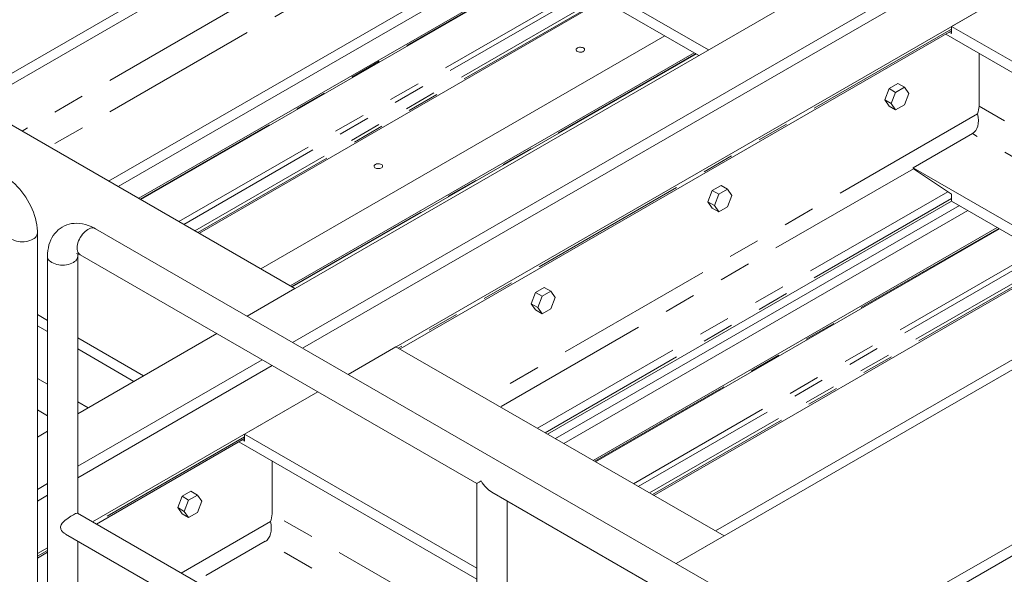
# Model space of a CAD drawing. Header units: millimetres. Extents: x 525 to 29324, y 175 to 20618.
# Tile 222 of 256: x 10134 to 11512, y 13938 to 14715. Entities that reach past the tile are written whole.
import ezdxf

# ---------------------------------------------------------------- set-up
doc = ezdxf.new("R2010")
doc.units = ezdxf.units.MM
doc.linetypes.add('SLD-Centrada-doble', pattern=[12.7, 6.35, -1.27, 1.27, -1.27, 1.27, -1.27])
doc.linetypes.add('SLD-Continua', pattern=[0])

msp = doc.modelspace()

# ---------------------------------------------------------------- linework, layer by layer
at = {"color": 7, "linetype": 'SLD-Continua', "lineweight": 18, "ltscale": 35}
for p, q in [((13682.9, 16695.5), (9992.6, 14565.1)), ((13682.9, 16695.5), (9992.6, 14565.1)), ((13682.9, 16695.5), (9992.6, 14565.1)), ((13682.9, 16695.5), (9992.6, 14565.1)), ((13682.9, 16695.5), (9992.6, 14565.1)), ((13682.9, 16695.5), (9992.6, 14565.1)), ((13682.9, 16695.5), (9992.6, 14565.1)), ((13682.9, 16695.5), (9992.6, 14565.1)), ((14142.5, 16430.1), (10452.2, 14299.8)), ((14142.5, 16430.1), (10452.2, 14299.8)), ((14142.5, 16430.1), (10452.2, 14299.8)), ((14142.5, 16430.1), (10452.2, 14299.8)), ((14142.5, 16430.1), (10452.2, 14299.8)), ((14142.5, 16430.1), (10452.2, 14299.8)), ((14142.5, 16430.1), (10452.2, 14299.8)), ((14142.5, 16430.1), (10452.2, 14299.8)), ((10515.8, 14263), (14206.1, 16393.4)), ((10515.8, 14263), (14206.1, 16393.4)), ((10515.8, 14263), (14206.1, 16393.4)), ((10515.8, 14263), (14206.1, 16393.4)), ((10515.8, 14263), (14206.1, 16393.4)), ((10515.8, 14263), (14206.1, 16393.4)), ((10515.8, 14263), (14206.1, 16393.4)), ((10515.8, 14263), (14206.1, 16393.4)), ((14220.3, 16385.2), (10530, 14254.9)), ((14220.3, 16385.2), (10530, 14254.9)), ((14220.3, 16385.2), (10530, 14254.9)), ((14220.3, 16385.2), (10530, 14254.9)), ((14220.3, 16385.2), (10530, 14254.9)), ((14283.9, 16348.5), (10593.6, 14218.1)), ((14283.9, 16348.5), (10593.6, 14218.1)), ((14283.9, 16348.5), (10593.6, 14218.1)), ((14283.9, 16348.5), (10593.6, 14218.1)), ((14283.9, 16348.5), (10593.6, 14218.1)), ((14743.5, 16083.2), (11053.2, 13952.8)), ((14743.5, 16083.2), (11053.2, 13952.8)), ((14743.5, 16083.2), (11053.2, 13952.8)), ((14743.5, 16083.2), (11053.2, 13952.8)), ((14743.5, 16083.2), (11053.2, 13952.8)), ((14955.7, 15960.7), (11265.4, 13830.3)), ((14955.7, 15960.7), (11265.4, 13830.3)), ((14955.7, 15960.7), (11265.4, 13830.3)), ((14955.7, 15960.7), (11265.4, 13830.3)), ((14955.7, 15960.7), (11265.4, 13830.3)), ((10837.5, 15037.4), (10073.1, 14596.1)), ((10837.5, 15037.4), (10073.1, 14596.1)), ((10837.5, 15037.4), (10073.1, 14596.1)), ((10837.5, 15037.4), (10073.1, 14596.1)), ((10837.5, 15037.4), (10073.1, 14596.1)), ((10837.5, 15037.4), (10073.1, 14596.1)), ((10837.5, 15037.4), (10073.1, 14596.1)), ((10837.5, 15037.4), (10073.1, 14596.1)), ((10920.6, 14871.4), (10258.4, 14489.1)), ((10920.6, 14871.4), (10258.4, 14489.1)), ((10920.6, 14871.4), (10258.4, 14489.1)), ((10920.6, 14871.4), (10258.4, 14489.1)), ((10920.6, 14871.4), (10258.4, 14489.1)), ((10920.6, 14871.4), (10258.4, 14489.1)), ((10920.6, 14871.4), (10258.4, 14489.1)), ((10920.6, 14871.4), (10258.4, 14489.1)), ((11098.4, 14672.8), (10837.5, 14823.4)), ((11098.4, 14672.8), (10837.5, 14823.4)), ((11098.4, 14672.8), (10837.5, 14823.4)), ((11098.4, 14672.8), (10837.5, 14823.4)), ((11098.4, 14672.8), (10837.5, 14823.4)), ((11098.4, 14672.8), (10837.5, 14823.4)), ((11098.4, 14672.8), (10837.5, 14823.4)), ((11098.4, 14672.8), (10837.5, 14823.4)), ((11650.7, 14828.4), (11438.6, 14705.9)), ((11650.7, 14828.4), (11438.6, 14705.9)), ((11650.7, 14828.4), (11438.6, 14705.9)), ((11650.7, 14828.4), (11438.6, 14705.9)), ((11650.7, 14828.4), (11438.6, 14705.9)), ((10837.5, 14807.9), (10271.9, 14481.4)), ((10837.5, 14807.9), (10271.9, 14481.4)), ((10837.5, 14807.9), (10271.9, 14481.4)), ((10837.5, 14807.9), (10271.9, 14481.4)), ((10837.5, 14807.9), (10271.9, 14481.4)), ((10837.5, 14807.9), (10271.9, 14481.4)), ((10837.5, 14807.9), (10271.9, 14481.4)), ((10837.5, 14807.9), (10271.9, 14481.4)), ((11085, 14665.1), (10837.5, 14807.9)), ((11085, 14665.1), (10837.5, 14807.9)), ((11085, 14665.1), (10837.5, 14807.9)), ((11085, 14665.1), (10837.5, 14807.9)), ((11085, 14665.1), (10837.5, 14807.9)), ((11085, 14665.1), (10837.5, 14807.9)), ((11085, 14665.1), (10837.5, 14807.9)), ((11085, 14665.1), (10837.5, 14807.9)), ((10866.2, 14791.4), (10300.5, 14464.9)), ((10866.2, 14791.4), (10300.5, 14464.9)), ((10866.2, 14791.4), (10300.5, 14464.9)), ((10866.2, 14791.4), (10300.5, 14464.9)), ((10866.2, 14791.4), (10300.5, 14464.9)), ((10866.2, 14791.4), (10300.5, 14464.9)), ((10866.2, 14791.4), (10300.5, 14464.9)), ((10866.2, 14791.4), (10300.5, 14464.9)), ((10303.5, 14463.1), (10869.2, 14789.7)), ((10303.5, 14463.1), (10869.2, 14789.7)), ((10303.5, 14463.1), (10869.2, 14789.7)), ((10303.5, 14463.1), (10869.2, 14789.7)), ((10303.5, 14463.1), (10869.2, 14789.7)), ((10303.5, 14463.1), (10869.2, 14789.7)), ((10303.5, 14463.1), (10869.2, 14789.7)), ((10303.5, 14463.1), (10869.2, 14789.7)), ((10951, 14742.4), (10385.4, 14415.9)), ((10951, 14742.4), (10385.4, 14415.9)), ((10951, 14742.4), (10385.4, 14415.9)), ((10951, 14742.4), (10385.4, 14415.9)), ((10951, 14742.4), (10385.4, 14415.9)), ((10951, 14742.4), (10385.4, 14415.9)), ((10951, 14742.4), (10385.4, 14415.9)), ((10951, 14742.4), (10385.4, 14415.9)), ((10666.4, 14253.7), (11438.6, 14699.5)), ((10666.4, 14253.7), (11438.6, 14699.5)), ((10666.4, 14253.7), (11438.6, 14699.5)), ((10666.4, 14253.7), (11438.6, 14699.5)), ((10666.4, 14253.7), (11438.6, 14699.5)), ((11435.4, 14697.6), (11438.6, 14696.1)), ((11435.4, 14697.6), (11438.6, 14696.1)), ((11435.4, 14697.6), (11438.6, 14696.1)), ((11435.4, 14697.6), (11438.6, 14696.1)), ((11435.4, 14697.6), (11438.6, 14696.1)), ((11438.6, 14696.1), (11438.6, 14705.9)), ((11898.2, 14440.6), (11438.6, 14705.9)), ((11898.2, 14440.6), (11438.6, 14705.9)), ((11438.6, 14696.1), (11438.6, 14705.9)), ((11898.2, 14440.6), (11438.6, 14705.9)), ((11438.6, 14696.1), (11438.6, 14705.9)), ((11438.6, 14696.1), (11438.6, 14705.9)), ((11898.2, 14440.6), (11438.6, 14705.9)), ((11438.6, 14696.1), (11438.6, 14705.9)), ((11898.2, 14440.6), (11438.6, 14705.9)), ((11037.3, 14692.6), (10471.6, 14366.1)), ((11037.3, 14692.6), (10471.6, 14366.1)), ((11037.3, 14692.6), (10471.6, 14366.1)), ((11037.3, 14692.6), (10471.6, 14366.1)), ((11037.3, 14692.6), (10471.6, 14366.1)), ((11037.3, 14692.6), (10471.6, 14366.1)), ((11037.3, 14692.6), (10471.6, 14366.1)), ((11037.3, 14692.6), (10471.6, 14366.1)), ((11884.7, 14432.8), (11430.7, 14694.9)), ((11884.7, 14432.8), (11430.7, 14694.9)), ((11884.7, 14432.8), (11430.7, 14694.9)), ((11884.7, 14432.8), (11430.7, 14694.9)), ((11884.7, 14432.8), (11430.7, 14694.9)), ((11078.3, 14668.9), (10512.6, 14342.4)), ((11078.3, 14668.9), (10512.6, 14342.4)), ((11078.3, 14668.9), (10512.6, 14342.4)), ((11078.3, 14668.9), (10512.6, 14342.4)), ((11078.3, 14668.9), (10512.6, 14342.4)), ((11078.3, 14668.9), (10512.6, 14342.4)), ((11078.3, 14668.9), (10512.6, 14342.4)), ((11078.3, 14668.9), (10512.6, 14342.4)), ((10515.6, 14340.7), (11081.3, 14667.2)), ((10515.6, 14340.7), (11081.3, 14667.2)), ((10515.6, 14340.7), (11081.3, 14667.2)), ((10515.6, 14340.7), (11081.3, 14667.2)), ((10515.6, 14340.7), (11081.3, 14667.2)), ((10515.6, 14340.7), (11081.3, 14667.2)), ((10515.6, 14340.7), (11081.3, 14667.2)), ((10515.6, 14340.7), (11081.3, 14667.2)), ((11477.1, 14594.2), (11477.1, 14668.2)), ((11477.1, 14594.2), (11477.1, 14668.2)), ((11477.1, 14594.2), (11477.1, 14668.2)), ((11477.1, 14594.2), (11477.1, 14668.2)), ((11477.1, 14594.2), (11477.1, 14668.2)), ((11351.1, 14618.7), (11345, 14602.9)), ((11351.1, 14618.7), (11345, 14602.9)), ((11351.1, 14618.7), (11345, 14602.9)), ((11363.4, 14625.8), (11351.1, 14618.7)), ((11363.4, 14625.8), (11351.1, 14618.7)), ((11363.4, 14625.8), (11351.1, 14618.7)), ((11351.1, 14618.7), (11360.3, 14613.4)), ((11351.1, 14618.7), (11360.3, 14613.4)), ((11351.1, 14618.7), (11360.3, 14613.4)), ((11372.6, 14620.5), (11360.3, 14613.4)), ((11372.6, 14620.5), (11360.3, 14613.4)), ((11372.6, 14620.5), (11360.3, 14613.4)), ((11363.4, 14625.8), (11372.6, 14620.5)), ((11363.4, 14625.8), (11372.6, 14620.5)), ((11363.4, 14625.8), (11372.6, 14620.5)), ((11378.7, 14611.7), (11372.6, 14620.5)), ((11378.7, 14611.7), (11372.6, 14620.5)), ((11378.7, 14611.7), (11372.6, 14620.5)), ((10519.3, 14338.5), (10059.7, 14603.9)), ((10519.3, 14338.5), (10059.7, 14603.9)), ((10519.3, 14338.5), (10059.7, 14603.9)), ((10519.3, 14338.5), (10059.7, 14603.9)), ((10519.3, 14338.5), (10059.7, 14603.9)), ((10519.3, 14338.5), (10059.7, 14603.9)), ((10519.3, 14338.5), (10059.7, 14603.9)), ((10519.3, 14338.5), (10059.7, 14603.9)), ((11345, 14602.9), (11354.2, 14597.6)), ((11345, 14602.9), (11351.1, 14594.2)), ((11345, 14602.9), (11354.2, 14597.6)), ((11345, 14602.9), (11351.1, 14594.2)), ((11345, 14602.9), (11354.2, 14597.6)), ((11345, 14602.9), (11351.1, 14594.2)), ((11360.3, 14613.4), (11354.2, 14597.6)), ((11360.3, 14613.4), (11354.2, 14597.6)), ((11360.3, 14613.4), (11354.2, 14597.6)), ((11372.6, 14596), (11378.7, 14611.7)), ((11372.6, 14596), (11378.7, 14611.7)), ((11372.6, 14596), (11378.7, 14611.7)), ((11351.1, 14594.2), (11360.3, 14588.9)), ((11351.1, 14594.2), (11360.3, 14588.9)), ((11351.1, 14594.2), (11360.3, 14588.9)), ((11354.2, 14597.6), (11360.3, 14588.9)), ((11354.2, 14597.6), (11360.3, 14588.9)), ((11354.2, 14597.6), (11360.3, 14588.9)), ((11360.3, 14588.9), (11372.6, 14596)), ((11360.3, 14588.9), (11372.6, 14596)), ((11360.3, 14588.9), (11372.6, 14596)), ((11467.8, 14555.5), (11384.7, 14507.6)), ((11467.8, 14555.5), (11384.7, 14507.6)), ((11467.8, 14555.5), (11384.7, 14507.6)), ((11467.8, 14555.5), (11384.7, 14507.6)), ((11467.8, 14555.5), (11384.7, 14507.6)), ((11384.7, 14507.6), (11385.3, 14506.4)), ((11699.5, 14325.9), (11384.7, 14507.6)), ((11384.7, 14507.6), (11385.3, 14506.4)), ((11699.5, 14325.9), (11384.7, 14507.6)), ((11384.7, 14507.6), (11385.3, 14506.4)), ((11699.5, 14325.9), (11384.7, 14507.6)), ((11699.5, 14325.9), (11384.7, 14507.6)), ((11384.7, 14507.6), (11385.3, 14506.4)), ((11699.5, 14325.9), (11384.7, 14507.6)), ((11384.7, 14507.6), (11385.3, 14506.4)), ((11438.6, 14470.8), (11385.3, 14506.4)), ((11438.6, 14470.8), (11385.3, 14506.4)), ((11438.6, 14470.8), (11385.3, 14506.4)), ((11438.6, 14470.8), (11385.3, 14506.4)), ((11438.6, 14470.8), (11385.3, 14506.4)), ((11103.6, 14475.8), (11097.5, 14460)), ((11103.6, 14475.8), (11097.5, 14460)), ((11103.6, 14475.8), (11097.5, 14460)), ((11115.9, 14482.9), (11103.6, 14475.8)), ((11115.9, 14482.9), (11103.6, 14475.8)), ((11115.9, 14482.9), (11103.6, 14475.8)), ((11103.6, 14475.8), (11112.8, 14470.5)), ((11103.6, 14475.8), (11112.8, 14470.5)), ((11103.6, 14475.8), (11112.8, 14470.5)), ((11125.1, 14477.6), (11112.8, 14470.5)), ((11125.1, 14477.6), (11112.8, 14470.5)), ((11125.1, 14477.6), (11112.8, 14470.5)), ((11115.9, 14482.9), (11125.1, 14477.6)), ((11115.9, 14482.9), (11125.1, 14477.6)), ((11115.9, 14482.9), (11125.1, 14477.6)), ((11131.2, 14468.9), (11125.1, 14477.6)), ((11131.2, 14468.9), (11125.1, 14477.6)), ((11131.2, 14468.9), (11125.1, 14477.6)), ((11112.8, 14470.5), (11106.7, 14454.7)), ((11112.8, 14470.5), (11106.7, 14454.7)), ((11112.8, 14470.5), (11106.7, 14454.7)), ((11125.1, 14453.1), (11131.2, 14468.9)), ((11125.1, 14453.1), (11131.2, 14468.9)), ((11125.1, 14453.1), (11131.2, 14468.9)), ((11438.6, 14461), (11438.6, 14470.8)), ((11438.6, 14461), (11438.6, 14470.8)), ((11438.6, 14461), (11438.6, 14470.8)), ((11438.6, 14461), (11438.6, 14470.8)), ((11438.6, 14461), (11438.6, 14470.8)), ((11438.6, 14461), (10872.9, 14134.4)), ((11438.6, 14461), (10872.9, 14134.4)), ((11438.6, 14461), (10872.9, 14134.4)), ((11438.6, 14461), (10872.9, 14134.4)), ((11438.6, 14461), (10872.9, 14134.4)), ((10884, 14128), (11449.7, 14454.6)), ((10884, 14128), (11449.7, 14454.6)), ((10884, 14128), (11449.7, 14454.6)), ((11097.5, 14460), (11106.7, 14454.7)), ((11097.5, 14460), (11103.6, 14451.3)), ((11097.5, 14460), (11106.7, 14454.7)), ((11097.5, 14460), (11103.6, 14451.3)), ((11097.5, 14460), (11106.7, 14454.7)), ((11097.5, 14460), (11103.6, 14451.3)), ((11103.6, 14451.3), (11112.8, 14446)), ((11103.6, 14451.3), (11112.8, 14446)), ((11103.6, 14451.3), (11112.8, 14446)), ((11106.7, 14454.7), (11112.8, 14446)), ((11106.7, 14454.7), (11112.8, 14446)), ((11106.7, 14454.7), (11112.8, 14446)), ((11112.8, 14446), (11125.1, 14453.1)), ((11112.8, 14446), (11125.1, 14453.1)), ((11112.8, 14446), (11125.1, 14453.1)), ((11686, 14318.1), (11438.6, 14461)), ((11686, 14318.1), (11438.6, 14461)), ((11686, 14318.1), (11438.6, 14461)), ((11686, 14318.1), (11438.6, 14461)), ((11686, 14318.1), (11438.6, 14461)), ((11461.5, 14447.7), (10895.9, 14121.2)), ((11461.5, 14447.7), (10895.9, 14121.2)), ((11461.5, 14447.7), (10895.9, 14121.2)), ((11461.5, 14447.7), (10895.9, 14121.2)), ((11461.5, 14447.7), (10895.9, 14121.2)), ((11371.3, 13769.2), (10239.9, 14422.3)), ((11502.6, 14424), (10936.9, 14097.5)), ((11502.6, 14424), (10936.9, 14097.5)), ((11502.6, 14424), (10936.9, 14097.5)), ((11502.6, 14424), (10936.9, 14097.5)), ((11502.6, 14424), (10936.9, 14097.5)), ((10939.9, 14095.7), (11505.6, 14422.3)), ((10939.9, 14095.7), (11505.6, 14422.3)), ((10939.9, 14095.7), (11505.6, 14422.3)), ((10939.9, 14095.7), (11505.6, 14422.3)), ((10939.9, 14095.7), (11505.6, 14422.3)), ((10158.6, 13571.9), (10158.6, 14416.2)), ((10172.8, 14383.5), (10172.8, 13539.2)), ((10215.2, 14023.3), (10215.2, 14383.5)), ((10218.7, 14385.6), (10773.8, 14065.1)), ((11587.4, 14375), (11021.8, 14048.5)), ((11587.4, 14375), (11021.8, 14048.5)), ((11587.4, 14375), (11021.8, 14048.5)), ((11587.4, 14375), (11021.8, 14048.5)), ((11587.4, 14375), (11021.8, 14048.5)), ((10519.3, 14338.5), (10452.2, 14299.8)), ((10519.3, 14338.5), (10452.2, 14299.8)), ((10519.3, 14338.5), (10452.2, 14299.8)), ((10519.3, 14338.5), (10452.2, 14299.8)), ((10519.3, 14338.5), (10452.2, 14299.8)), ((10519.3, 14338.5), (10452.2, 14299.8)), ((10519.3, 14338.5), (10452.2, 14299.8)), ((10519.3, 14338.5), (10452.2, 14299.8)), ((10868.4, 14340), (10856.1, 14332.9)), ((10868.4, 14340), (10856.1, 14332.9)), ((10868.4, 14340), (10856.1, 14332.9)), ((10868.4, 14340), (10877.6, 14334.7)), ((10868.4, 14340), (10877.6, 14334.7)), ((10868.4, 14340), (10877.6, 14334.7)), ((10856.1, 14332.9), (10850, 14317.2)), ((10856.1, 14332.9), (10850, 14317.2)), ((10856.1, 14332.9), (10850, 14317.2)), ((10856.1, 14332.9), (10865.3, 14327.6)), ((10856.1, 14332.9), (10865.3, 14327.6)), ((10856.1, 14332.9), (10865.3, 14327.6)), ((10865.3, 14327.6), (10859.2, 14311.9)), ((10865.3, 14327.6), (10859.2, 14311.9)), ((10865.3, 14327.6), (10859.2, 14311.9)), ((10877.6, 14334.7), (10865.3, 14327.6)), ((10877.6, 14334.7), (10865.3, 14327.6)), ((10877.6, 14334.7), (10865.3, 14327.6)), ((10883.7, 14326), (10877.6, 14334.7)), ((10883.7, 14326), (10877.6, 14334.7)), ((10883.7, 14326), (10877.6, 14334.7)), ((10877.6, 14310.2), (10883.7, 14326)), ((10877.6, 14310.2), (10883.7, 14326)), ((10877.6, 14310.2), (10883.7, 14326)), ((11673.7, 14325.2), (11108, 13998.7)), ((11673.7, 14325.2), (11108, 13998.7)), ((11673.7, 14325.2), (11108, 13998.7)), ((11673.7, 14325.2), (11108, 13998.7)), ((11673.7, 14325.2), (11108, 13998.7)), ((10850, 14317.2), (10859.2, 14311.9)), ((10850, 14317.2), (10856.1, 14308.5)), ((10850, 14317.2), (10859.2, 14311.9)), ((10850, 14317.2), (10856.1, 14308.5)), ((10850, 14317.2), (10859.2, 14311.9)), ((10850, 14317.2), (10856.1, 14308.5)), ((10859.2, 14311.9), (10865.3, 14303.1)), ((10859.2, 14311.9), (10865.3, 14303.1)), ((10859.2, 14311.9), (10865.3, 14303.1)), ((10865.3, 14303.1), (10877.6, 14310.2)), ((10865.3, 14303.1), (10877.6, 14310.2)), ((10865.3, 14303.1), (10877.6, 14310.2)), ((10172.8, 14293.7), (10158.6, 14301.9)), ((10172.8, 14293.7), (10158.6, 14301.9)), ((10172.8, 14293.7), (10158.6, 14301.9)), ((10172.8, 14293.7), (10158.6, 14301.9)), ((10172.8, 14293.7), (10158.6, 14301.9)), ((10172.8, 14293.7), (10158.6, 14301.9)), ((10172.8, 14293.7), (10158.6, 14301.9)), ((10172.8, 14293.7), (10158.6, 14301.9)), ((10856.1, 14308.5), (10865.3, 14303.1)), ((10856.1, 14308.5), (10865.3, 14303.1)), ((10856.1, 14308.5), (10865.3, 14303.1)), ((12110.3, 14302.6), (11345.9, 13861.3)), ((12110.3, 14302.6), (11345.9, 13861.3)), ((12110.3, 14302.6), (11345.9, 13861.3)), ((12110.3, 14302.6), (11345.9, 13861.3)), ((12110.3, 14302.6), (11345.9, 13861.3)), ((10172.8, 14278.2), (10158.6, 14286.3)), ((10172.8, 14278.2), (10158.6, 14286.3)), ((10172.8, 14278.2), (10158.6, 14286.3)), ((10172.8, 14278.2), (10158.6, 14286.3)), ((10172.8, 14278.2), (10158.6, 14286.3)), ((10172.8, 14278.2), (10158.6, 14286.3)), ((10172.8, 14278.2), (10158.6, 14286.3)), ((10172.8, 14278.2), (10158.6, 14286.3)), ((10409.8, 14275.3), (10215.2, 14163)), ((10409.8, 14275.3), (10215.2, 14163)), ((10409.8, 14275.3), (10215.2, 14163)), ((10409.8, 14275.3), (10215.2, 14163)), ((10409.8, 14275.3), (10215.2, 14163)), ((10409.8, 14275.3), (10215.2, 14163)), ((10409.8, 14275.3), (10215.2, 14163)), ((10409.8, 14275.3), (10215.2, 14163)), ((10307.2, 14216.1), (10215.2, 14269.2)), ((10307.2, 14216.1), (10215.2, 14269.2)), ((10307.2, 14216.1), (10215.2, 14269.2)), ((10307.2, 14216.1), (10215.2, 14269.2)), ((10307.2, 14216.1), (10215.2, 14269.2)), ((10307.2, 14216.1), (10215.2, 14269.2)), ((10307.2, 14216.1), (10215.2, 14269.2)), ((10307.2, 14216.1), (10215.2, 14269.2)), ((10409.8, 14275.3), (10307.2, 14216.1)), ((10409.8, 14275.3), (10307.2, 14216.1)), ((10409.8, 14275.3), (10307.2, 14216.1)), ((10409.8, 14275.3), (10307.2, 14216.1)), ((10409.8, 14275.3), (10307.2, 14216.1)), ((10409.8, 14275.3), (10307.2, 14216.1)), ((10409.8, 14275.3), (10307.2, 14216.1)), ((10409.8, 14275.3), (10307.2, 14216.1)), ((10660.7, 14256.9), (10593.6, 14218.1)), ((10660.7, 14256.9), (10593.6, 14218.1)), ((10660.7, 14256.9), (10593.6, 14218.1)), ((10660.7, 14256.9), (10593.6, 14218.1)), ((10660.7, 14256.9), (10593.6, 14218.1)), ((11120.4, 13991.6), (10660.7, 14256.9)), ((11120.4, 13991.6), (10660.7, 14256.9)), ((11120.4, 13991.6), (10660.7, 14256.9)), ((11120.4, 13991.6), (10660.7, 14256.9)), ((11120.4, 13991.6), (10660.7, 14256.9)), ((10293.8, 14208.3), (10215.2, 14253.7)), ((10293.8, 14208.3), (10215.2, 14253.7)), ((10293.8, 14208.3), (10215.2, 14253.7)), ((10293.8, 14208.3), (10215.2, 14253.7)), ((10293.8, 14208.3), (10215.2, 14253.7)), ((10293.8, 14208.3), (10215.2, 14253.7)), ((10293.8, 14208.3), (10215.2, 14253.7)), ((10293.8, 14208.3), (10215.2, 14253.7)), ((10215.2, 14089.5), (10473.4, 14238.6)), ((10215.2, 14089.5), (10473.4, 14238.6)), ((10215.2, 14089.5), (10473.4, 14238.6)), ((10215.2, 14089.5), (10473.4, 14238.6)), ((10215.2, 14089.5), (10473.4, 14238.6)), ((10215.2, 14089.5), (10473.4, 14238.6)), ((10215.2, 14089.5), (10473.4, 14238.6)), ((10215.2, 14089.5), (10473.4, 14238.6)), ((10487.6, 14230.4), (10215.2, 14073.2)), ((10487.6, 14230.4), (10215.2, 14073.2)), ((10487.6, 14230.4), (10215.2, 14073.2)), ((10487.6, 14230.4), (10215.2, 14073.2)), ((10487.6, 14230.4), (10215.2, 14073.2)), ((10551.2, 14193.7), (10235.6, 14011.5)), ((10551.2, 14193.7), (10235.6, 14011.5)), ((10551.2, 14193.7), (10235.6, 14011.5)), ((10551.2, 14193.7), (10235.6, 14011.5)), ((10551.2, 14193.7), (10235.6, 14011.5)), ((10551.2, 14193.7), (10448.6, 14134.4)), ((10551.2, 14193.7), (10448.6, 14134.4)), ((10551.2, 14193.7), (10448.6, 14134.4)), ((10551.2, 14193.7), (10448.6, 14134.4)), ((10551.2, 14193.7), (10448.6, 14134.4)), ((10172.8, 14138.5), (10158.6, 14130.3)), ((10172.8, 14138.5), (10158.6, 14130.3)), ((10172.8, 14138.5), (10158.6, 14130.3)), ((10172.8, 14138.5), (10158.6, 14130.3)), ((10172.8, 14138.5), (10158.6, 14130.3)), ((10172.8, 14138.5), (10158.6, 14130.3)), ((10172.8, 14138.5), (10158.6, 14130.3)), ((10172.8, 14138.5), (10158.6, 14130.3)), ((10448.6, 14124.6), (10448.6, 14134.4)), ((10773.8, 13946.7), (10448.6, 14134.4)), ((10448.6, 14124.6), (10448.6, 14134.4)), ((10773.8, 13946.7), (10448.6, 14134.4)), ((10448.6, 14124.6), (10448.6, 14134.4)), ((10773.8, 13946.7), (10448.6, 14134.4)), ((10448.6, 14124.6), (10448.6, 14134.4)), ((10773.8, 13946.7), (10448.6, 14134.4)), ((10448.6, 14124.6), (10448.6, 14134.4)), ((10773.8, 13946.7), (10448.6, 14134.4)), ((10241.2, 14008.3), (10448.6, 14128)), ((10241.2, 14008.3), (10448.6, 14128)), ((10241.2, 14008.3), (10448.6, 14128)), ((10241.2, 14008.3), (10448.6, 14128)), ((10241.2, 14008.3), (10448.6, 14128)), ((10773.8, 13931.2), (10440.8, 14123.4)), ((10773.8, 13931.2), (10440.8, 14123.4)), ((10773.8, 13931.2), (10440.8, 14123.4)), ((10773.8, 13931.2), (10440.8, 14123.4)), ((10773.8, 13931.2), (10440.8, 14123.4)), ((10445.5, 14126.2), (10448.6, 14124.6)), ((10445.5, 14126.2), (10448.6, 14124.6)), ((10445.5, 14126.2), (10448.6, 14124.6)), ((10445.5, 14126.2), (10448.6, 14124.6)), ((10445.5, 14126.2), (10448.6, 14124.6)), ((10487.2, 14022.8), (10487.2, 14096.7)), ((10487.2, 14022.8), (10487.2, 14096.7)), ((10487.2, 14022.8), (10487.2, 14096.7)), ((10487.2, 14022.8), (10487.2, 14096.7)), ((10487.2, 14022.8), (10487.2, 14096.7)), ((10158.6, 14056.8), (10172.8, 14065)), ((10158.6, 14056.8), (10172.8, 14065)), ((10158.6, 14056.8), (10172.8, 14065)), ((10158.6, 14056.8), (10172.8, 14065)), ((10158.6, 14056.8), (10172.8, 14065)), ((10158.6, 14056.8), (10172.8, 14065)), ((10158.6, 14056.8), (10172.8, 14065)), ((10158.6, 14056.8), (10172.8, 14065)), ((10773.8, 14065.1), (10773.8, 13675.4)), ((10172.8, 14048.7), (10158.6, 14040.5)), ((10172.8, 14048.7), (10158.6, 14040.5)), ((10172.8, 14048.7), (10158.6, 14040.5)), ((10172.8, 14048.7), (10158.6, 14040.5)), ((10172.8, 14048.7), (10158.6, 14040.5)), ((10373.4, 14054.3), (10361.2, 14047.2)), ((10373.4, 14054.3), (10361.2, 14047.2)), ((10373.4, 14054.3), (10361.2, 14047.2)), ((10382.6, 14049), (10370.4, 14041.9)), ((10382.6, 14049), (10370.4, 14041.9)), ((10382.6, 14049), (10370.4, 14041.9)), ((10373.4, 14054.3), (10382.6, 14049)), ((10373.4, 14054.3), (10382.6, 14049)), ((10373.4, 14054.3), (10382.6, 14049)), ((10388.7, 14040.3), (10382.6, 14049)), ((10388.7, 14040.3), (10382.6, 14049)), ((10388.7, 14040.3), (10382.6, 14049)), ((10795, 14052.9), (11350.1, 13732.5)), ((10361.2, 14047.2), (10355.1, 14031.4)), ((10361.2, 14047.2), (10355.1, 14031.4)), ((10361.2, 14047.2), (10355.1, 14031.4)), ((10361.2, 14047.2), (10370.4, 14041.9)), ((10361.2, 14047.2), (10370.4, 14041.9)), ((10361.2, 14047.2), (10370.4, 14041.9)), ((10370.4, 14041.9), (10364.2, 14026.1)), ((10370.4, 14041.9), (10364.2, 14026.1)), ((10370.4, 14041.9), (10364.2, 14026.1)), ((10382.6, 14024.5), (10388.7, 14040.3)), ((10382.6, 14024.5), (10388.7, 14040.3)), ((10382.6, 14024.5), (10388.7, 14040.3)), ((10816.2, 13676.3), (10816.2, 14040.7)), ((10773.8, 13700.8), (10214.8, 14023.5)), ((10355.1, 14031.4), (10364.2, 14026.1)), ((10355.1, 14031.4), (10361.2, 14022.7)), ((10355.1, 14031.4), (10364.2, 14026.1)), ((10355.1, 14031.4), (10361.2, 14022.7)), ((10355.1, 14031.4), (10364.2, 14026.1)), ((10355.1, 14031.4), (10361.2, 14022.7)), ((10361.2, 14022.7), (10370.4, 14017.4)), ((10361.2, 14022.7), (10370.4, 14017.4)), ((10361.2, 14022.7), (10370.4, 14017.4)), ((10364.2, 14026.1), (10370.4, 14017.4)), ((10364.2, 14026.1), (10370.4, 14017.4)), ((10364.2, 14026.1), (10370.4, 14017.4)), ((10370.4, 14017.4), (10382.6, 14024.5)), ((10370.4, 14017.4), (10382.6, 14024.5)), ((10370.4, 14017.4), (10382.6, 14024.5)), ((10197.9, 13994.3), (10773.8, 13661.9)), ((10215.2, 13539.2), (10215.2, 13984.4)), ((10477.8, 13984.1), (10394.7, 13936.1)), ((10477.8, 13984.1), (10394.7, 13936.1)), ((10477.8, 13984.1), (10394.7, 13936.1)), ((10477.8, 13984.1), (10394.7, 13936.1)), ((10477.8, 13984.1), (10394.7, 13936.1)), ((11120.4, 13991.6), (11053.2, 13952.8)), ((11120.4, 13991.6), (11053.2, 13952.8)), ((11120.4, 13991.6), (11053.2, 13952.8)), ((11120.4, 13991.6), (11053.2, 13952.8)), ((11120.4, 13991.6), (11053.2, 13952.8)), ((10172.8, 13975.2), (10158.6, 13967)), ((10172.8, 13975.2), (10158.6, 13967)), ((10172.8, 13975.2), (10158.6, 13967)), ((10172.8, 13975.2), (10158.6, 13967)), ((10172.8, 13975.2), (10158.6, 13967)), ((10158.6, 13960.5), (10172.8, 13968.7)), ((10158.6, 13960.5), (10172.8, 13968.7)), ((10158.6, 13960.5), (10172.8, 13968.7)), ((10158.6, 13960.5), (10172.8, 13968.7)), ((10158.6, 13960.5), (10172.8, 13968.7))]:
    msp.add_line(p, q, dxfattribs=at)
at = {"color": 8, "linetype": 'SLD-Centrada-doble', "lineweight": 18, "ltscale": 35}
for p, q in [((10837.5, 14963.5), (10137.2, 14559.2)), ((10837.5, 14963.5), (10137.2, 14559.2)), ((10837.5, 14963.5), (10137.2, 14559.2)), ((10837.5, 14963.5), (10137.2, 14559.2)), ((10837.5, 14963.5), (10137.2, 14559.2)), ((10837.5, 14963.5), (10137.2, 14559.2)), ((10837.5, 14963.5), (10137.2, 14559.2)), ((10837.5, 14963.5), (10137.2, 14559.2)), ((10837.5, 14919.4), (10175.4, 14537.1)), ((10837.5, 14919.4), (10175.4, 14537.1)), ((10837.5, 14919.4), (10175.4, 14537.1)), ((10837.5, 14919.4), (10175.4, 14537.1)), ((10837.5, 14919.4), (10175.4, 14537.1)), ((10837.5, 14919.4), (10175.4, 14537.1)), ((10837.5, 14919.4), (10175.4, 14537.1)), ((10837.5, 14919.4), (10175.4, 14537.1)), ((10868.3, 14790.2), (10302.6, 14463.7)), ((10868.3, 14790.2), (10302.6, 14463.7)), ((10868.3, 14790.2), (10302.6, 14463.7)), ((10868.3, 14790.2), (10302.6, 14463.7)), ((10868.3, 14790.2), (10302.6, 14463.7)), ((10868.3, 14790.2), (10302.6, 14463.7)), ((10868.3, 14790.2), (10302.6, 14463.7)), ((10868.3, 14790.2), (10302.6, 14463.7)), ((10922.6, 14758.8), (10356.9, 14432.3)), ((10922.6, 14758.8), (10356.9, 14432.3)), ((10922.6, 14758.8), (10356.9, 14432.3)), ((10922.6, 14758.8), (10356.9, 14432.3)), ((10922.6, 14758.8), (10356.9, 14432.3)), ((10922.6, 14758.8), (10356.9, 14432.3)), ((10922.6, 14758.8), (10356.9, 14432.3)), ((10922.6, 14758.8), (10356.9, 14432.3)), ((10929.2, 14755), (10363.6, 14428.4)), ((10929.2, 14755), (10363.6, 14428.4)), ((10929.2, 14755), (10363.6, 14428.4)), ((10929.2, 14755), (10363.6, 14428.4)), ((10929.2, 14755), (10363.6, 14428.4)), ((10929.2, 14755), (10363.6, 14428.4)), ((10929.2, 14755), (10363.6, 14428.4)), ((10929.2, 14755), (10363.6, 14428.4)), ((10944.9, 14746), (10379.2, 14419.4)), ((10944.9, 14746), (10379.2, 14419.4)), ((10944.9, 14746), (10379.2, 14419.4)), ((10944.9, 14746), (10379.2, 14419.4)), ((10944.9, 14746), (10379.2, 14419.4)), ((10944.9, 14746), (10379.2, 14419.4)), ((10944.9, 14746), (10379.2, 14419.4)), ((10944.9, 14746), (10379.2, 14419.4)), ((10948.9, 14743.6), (10383.3, 14417.1)), ((10948.9, 14743.6), (10383.3, 14417.1)), ((10948.9, 14743.6), (10383.3, 14417.1)), ((10948.9, 14743.6), (10383.3, 14417.1)), ((10948.9, 14743.6), (10383.3, 14417.1)), ((10948.9, 14743.6), (10383.3, 14417.1)), ((10948.9, 14743.6), (10383.3, 14417.1)), ((10948.9, 14743.6), (10383.3, 14417.1)), ((11438.6, 14702.2), (10664, 14255)), ((11438.6, 14702.2), (10664, 14255)), ((11438.6, 14702.2), (10664, 14255)), ((11438.6, 14702.2), (10664, 14255)), ((11438.6, 14702.2), (10664, 14255)), ((11080.4, 14667.7), (10514.7, 14341.2)), ((11080.4, 14667.7), (10514.7, 14341.2)), ((11080.4, 14667.7), (10514.7, 14341.2)), ((11080.4, 14667.7), (10514.7, 14341.2)), ((11080.4, 14667.7), (10514.7, 14341.2)), ((11080.4, 14667.7), (10514.7, 14341.2)), ((11080.4, 14667.7), (10514.7, 14341.2)), ((11080.4, 14667.7), (10514.7, 14341.2)), ((11820.7, 14395.9), (11477.1, 14594.2)), ((11820.7, 14395.9), (11477.1, 14594.2)), ((11820.7, 14395.9), (11477.1, 14594.2)), ((11820.7, 14395.9), (11477.1, 14594.2)), ((11820.7, 14395.9), (11477.1, 14594.2)), ((11475.1, 14583.3), (10785.2, 14185)), ((11475.1, 14583.3), (10785.2, 14185)), ((11475.1, 14583.3), (10785.2, 14185)), ((11475.1, 14583.3), (10785.2, 14185)), ((11475.1, 14583.3), (10785.2, 14185)), ((11782.5, 14373.8), (11467.8, 14555.5)), ((11782.5, 14373.8), (11467.8, 14555.5)), ((11782.5, 14373.8), (11467.8, 14555.5)), ((11782.5, 14373.8), (11467.8, 14555.5)), ((11782.5, 14373.8), (11467.8, 14555.5)), ((11385.3, 14506.4), (10806.9, 14172.5)), ((11385.3, 14506.4), (10806.9, 14172.5)), ((11385.3, 14506.4), (10806.9, 14172.5)), ((11385.3, 14506.4), (10806.9, 14172.5)), ((11385.3, 14506.4), (10806.9, 14172.5)), ((11433.4, 14474.2), (10858.8, 14142.6)), ((11433.4, 14474.2), (10858.8, 14142.6)), ((11433.4, 14474.2), (10858.8, 14142.6)), ((11433.4, 14474.2), (10858.8, 14142.6)), ((11433.4, 14474.2), (10858.8, 14142.6)), ((11438.6, 14464.7), (10869.7, 14136.3)), ((11438.6, 14464.7), (10869.7, 14136.3)), ((11438.6, 14464.7), (10869.7, 14136.3)), ((11438.6, 14464.7), (10869.7, 14136.3)), ((11438.6, 14464.7), (10869.7, 14136.3)), ((11504.6, 14422.8), (10939, 14096.3)), ((11504.6, 14422.8), (10939, 14096.3)), ((11504.6, 14422.8), (10939, 14096.3)), ((11504.6, 14422.8), (10939, 14096.3)), ((11504.6, 14422.8), (10939, 14096.3)), ((11559, 14391.5), (10993.3, 14064.9)), ((11559, 14391.5), (10993.3, 14064.9)), ((11559, 14391.5), (10993.3, 14064.9)), ((11559, 14391.5), (10993.3, 14064.9)), ((11559, 14391.5), (10993.3, 14064.9)), ((11565.6, 14387.6), (11000, 14061.1)), ((11565.6, 14387.6), (11000, 14061.1)), ((11565.6, 14387.6), (11000, 14061.1)), ((11565.6, 14387.6), (11000, 14061.1)), ((11565.6, 14387.6), (11000, 14061.1)), ((11581.3, 14378.6), (11015.6, 14052)), ((11581.3, 14378.6), (11015.6, 14052)), ((11581.3, 14378.6), (11015.6, 14052)), ((11581.3, 14378.6), (11015.6, 14052)), ((11581.3, 14378.6), (11015.6, 14052)), ((11585.3, 14376.2), (11019.7, 14049.7)), ((11585.3, 14376.2), (11019.7, 14049.7)), ((11585.3, 14376.2), (11019.7, 14049.7)), ((11585.3, 14376.2), (11019.7, 14049.7)), ((11585.3, 14376.2), (11019.7, 14049.7)), ((10172.8, 14204.2), (10158.6, 14212.4)), ((10172.8, 14204.2), (10158.6, 14212.4)), ((10172.8, 14204.2), (10158.6, 14212.4)), ((10172.8, 14204.2), (10158.6, 14212.4)), ((10172.8, 14204.2), (10158.6, 14212.4)), ((10172.8, 14204.2), (10158.6, 14212.4)), ((10172.8, 14204.2), (10158.6, 14212.4)), ((10172.8, 14204.2), (10158.6, 14212.4)), ((10229.7, 14171.4), (10215.2, 14179.8)), ((10229.7, 14171.4), (10215.2, 14179.8)), ((10229.7, 14171.4), (10215.2, 14179.8)), ((10229.7, 14171.4), (10215.2, 14179.8)), ((10229.7, 14171.4), (10215.2, 14179.8)), ((10229.7, 14171.4), (10215.2, 14179.8)), ((10229.7, 14171.4), (10215.2, 14179.8)), ((10229.7, 14171.4), (10215.2, 14179.8)), ((10172.8, 14160.2), (10158.6, 14168.3)), ((10172.8, 14160.2), (10158.6, 14168.3)), ((10172.8, 14160.2), (10158.6, 14168.3)), ((10172.8, 14160.2), (10158.6, 14168.3)), ((10172.8, 14160.2), (10158.6, 14168.3)), ((10172.8, 14160.2), (10158.6, 14168.3)), ((10172.8, 14160.2), (10158.6, 14168.3)), ((10172.8, 14160.2), (10158.6, 14168.3)), ((10448.6, 14130.7), (10238.9, 14009.6)), ((10448.6, 14130.7), (10238.9, 14009.6)), ((10448.6, 14130.7), (10238.9, 14009.6)), ((10448.6, 14130.7), (10238.9, 14009.6)), ((10448.6, 14130.7), (10238.9, 14009.6)), ((10773.8, 13857.3), (10487.2, 14022.8)), ((10773.8, 13857.3), (10487.2, 14022.8)), ((10773.8, 13857.3), (10487.2, 14022.8)), ((10773.8, 13857.3), (10487.2, 14022.8)), ((10773.8, 13857.3), (10487.2, 14022.8)), ((10485.2, 14011.8), (10360.1, 13939.6)), ((10485.2, 14011.8), (10360.1, 13939.6)), ((10485.2, 14011.8), (10360.1, 13939.6)), ((10485.2, 14011.8), (10360.1, 13939.6)), ((10485.2, 14011.8), (10360.1, 13939.6)), ((10773.8, 13813.2), (10477.8, 13984.1)), ((10773.8, 13813.2), (10477.8, 13984.1)), ((10773.8, 13813.2), (10477.8, 13984.1)), ((10773.8, 13813.2), (10477.8, 13984.1)), ((10773.8, 13813.2), (10477.8, 13984.1)), ((10172.8, 13971.4), (10158.6, 13963.3)), ((10172.8, 13971.4), (10158.6, 13963.3)), ((10172.8, 13971.4), (10158.6, 13963.3)), ((10172.8, 13971.4), (10158.6, 13963.3)), ((10172.8, 13971.4), (10158.6, 13963.3))]:
    msp.add_line(p, q, dxfattribs=at)
at = {"color": 7, "linetype": 'SLD-Continua', "lineweight": 18, "ltscale": 35, "flags": 128}
for points in [[(10923.1, 14675.6), (10924, 14675), (10924.6, 14674.2), (10924.8, 14673.3), (10924.7, 14672.4), (10924.2, 14671.6), (10923.3, 14670.9), (10922.2, 14670.3), (10920.9, 14669.9), (10919.4, 14669.7), (10917.9, 14669.8), (10916.5, 14670), (10915.2, 14670.5), (10914.1, 14671.1), (10913.3, 14671.8), (10912.9, 14672.6), (10912.9, 14673.5), (10913.2, 14674.4), (10913.9, 14675.1), (10914.9, 14675.8), (10916.1, 14676.3), (10917.5, 14676.6), (10919, 14676.7), (10920.5, 14676.5), (10921.9, 14676.2), (10923.1, 14675.6)], [(10923.1, 14675.6), (10924, 14675), (10924.6, 14674.2), (10924.8, 14673.3), (10924.7, 14672.4), (10924.2, 14671.6), (10923.3, 14670.9), (10922.2, 14670.3), (10920.9, 14669.9), (10919.4, 14669.7), (10917.9, 14669.8), (10916.5, 14670), (10915.2, 14670.5), (10914.1, 14671.1), (10913.3, 14671.8), (10912.9, 14672.6), (10912.9, 14673.5), (10913.2, 14674.4), (10913.9, 14675.1), (10914.9, 14675.8), (10916.1, 14676.3), (10917.5, 14676.6), (10919, 14676.7), (10920.5, 14676.5), (10921.9, 14676.2), (10923.1, 14675.6)], [(10923.1, 14675.6), (10924, 14675), (10924.6, 14674.2), (10924.8, 14673.3), (10924.7, 14672.4), (10924.2, 14671.6), (10923.3, 14670.9), (10922.2, 14670.3), (10920.9, 14669.9), (10919.4, 14669.7), (10917.9, 14669.8), (10916.5, 14670), (10915.2, 14670.5), (10914.1, 14671.1), (10913.3, 14671.8), (10912.9, 14672.6), (10912.9, 14673.5), (10913.2, 14674.4), (10913.9, 14675.1), (10914.9, 14675.8), (10916.1, 14676.3), (10917.5, 14676.6), (10919, 14676.7), (10920.5, 14676.5), (10921.9, 14676.2), (10923.1, 14675.6)], [(10923.1, 14675.6), (10924, 14675), (10924.6, 14674.2), (10924.8, 14673.3), (10924.7, 14672.4), (10924.2, 14671.6), (10923.3, 14670.9), (10922.2, 14670.3), (10920.9, 14669.9), (10919.4, 14669.7), (10917.9, 14669.8), (10916.5, 14670), (10915.2, 14670.5), (10914.1, 14671.1), (10913.3, 14671.8), (10912.9, 14672.6), (10912.9, 14673.5), (10913.2, 14674.4), (10913.9, 14675.1), (10914.9, 14675.8), (10916.1, 14676.3), (10917.5, 14676.6), (10919, 14676.7), (10920.5, 14676.5), (10921.9, 14676.2), (10923.1, 14675.6)], [(10923.1, 14675.6), (10924, 14675), (10924.6, 14674.2), (10924.8, 14673.3), (10924.7, 14672.4), (10924.2, 14671.6), (10923.3, 14670.9), (10922.2, 14670.3), (10920.9, 14669.9), (10919.4, 14669.7), (10917.9, 14669.8), (10916.5, 14670), (10915.2, 14670.5), (10914.1, 14671.1), (10913.3, 14671.8), (10912.9, 14672.6), (10912.9, 14673.5), (10913.2, 14674.4), (10913.9, 14675.1), (10914.9, 14675.8), (10916.1, 14676.3), (10917.5, 14676.6), (10919, 14676.7), (10920.5, 14676.5), (10921.9, 14676.2), (10923.1, 14675.6)], [(10923.1, 14675.6), (10924, 14675), (10924.6, 14674.2), (10924.8, 14673.3), (10924.7, 14672.4), (10924.2, 14671.6), (10923.3, 14670.9), (10922.2, 14670.3), (10920.9, 14669.9), (10919.4, 14669.7), (10917.9, 14669.8), (10916.5, 14670), (10915.2, 14670.5), (10914.1, 14671.1), (10913.3, 14671.8), (10912.9, 14672.6), (10912.9, 14673.5), (10913.2, 14674.4), (10913.9, 14675.1), (10914.9, 14675.8), (10916.1, 14676.3), (10917.5, 14676.6), (10919, 14676.7), (10920.5, 14676.5), (10921.9, 14676.2), (10923.1, 14675.6)], [(10923.1, 14675.6), (10924, 14675), (10924.6, 14674.2), (10924.8, 14673.3), (10924.7, 14672.4), (10924.2, 14671.6), (10923.3, 14670.9), (10922.2, 14670.3), (10920.9, 14669.9), (10919.4, 14669.7), (10917.9, 14669.8), (10916.5, 14670), (10915.2, 14670.5), (10914.1, 14671.1), (10913.3, 14671.8), (10912.9, 14672.6), (10912.9, 14673.5), (10913.2, 14674.4), (10913.9, 14675.1), (10914.9, 14675.8), (10916.1, 14676.3), (10917.5, 14676.6), (10919, 14676.7), (10920.5, 14676.5), (10921.9, 14676.2), (10923.1, 14675.6)], [(10640.2, 14512.4), (10641.2, 14511.7), (10641.8, 14510.9), (10642, 14510), (10641.9, 14509.2), (10641.3, 14508.3), (10640.5, 14507.6), (10639.4, 14507), (10638, 14506.6), (10636.6, 14506.5), (10635.1, 14506.5), (10633.6, 14506.7), (10632.3, 14507.2), (10631.3, 14507.8), (10630.5, 14508.5), (10630.1, 14509.4), (10630, 14510.2), (10630.4, 14511.1), (10631, 14511.9), (10632, 14512.5), (10633.3, 14513), (10634.7, 14513.3), (10636.2, 14513.4), (10637.7, 14513.2), (10639.1, 14512.9), (10640.2, 14512.4)], [(10640.2, 14512.4), (10641.2, 14511.7), (10641.8, 14510.9), (10642, 14510), (10641.9, 14509.2), (10641.3, 14508.3), (10640.5, 14507.6), (10639.4, 14507), (10638, 14506.6), (10636.6, 14506.5), (10635.1, 14506.5), (10633.6, 14506.7), (10632.3, 14507.2), (10631.3, 14507.8), (10630.5, 14508.5), (10630.1, 14509.4), (10630, 14510.2), (10630.4, 14511.1), (10631, 14511.9), (10632, 14512.5), (10633.3, 14513), (10634.7, 14513.3), (10636.2, 14513.4), (10637.7, 14513.2), (10639.1, 14512.9), (10640.2, 14512.4)], [(10640.2, 14512.4), (10641.2, 14511.7), (10641.8, 14510.9), (10642, 14510), (10641.9, 14509.2), (10641.3, 14508.3), (10640.5, 14507.6), (10639.4, 14507), (10638, 14506.6), (10636.6, 14506.5), (10635.1, 14506.5), (10633.6, 14506.7), (10632.3, 14507.2), (10631.3, 14507.8), (10630.5, 14508.5), (10630.1, 14509.4), (10630, 14510.2), (10630.4, 14511.1), (10631, 14511.9), (10632, 14512.5), (10633.3, 14513), (10634.7, 14513.3), (10636.2, 14513.4), (10637.7, 14513.2), (10639.1, 14512.9), (10640.2, 14512.4)], [(10640.2, 14512.4), (10641.2, 14511.7), (10641.8, 14510.9), (10642, 14510), (10641.9, 14509.2), (10641.3, 14508.3), (10640.5, 14507.6), (10639.4, 14507), (10638, 14506.6), (10636.6, 14506.5), (10635.1, 14506.5), (10633.6, 14506.7), (10632.3, 14507.2), (10631.3, 14507.8), (10630.5, 14508.5), (10630.1, 14509.4), (10630, 14510.2), (10630.4, 14511.1), (10631, 14511.9), (10632, 14512.5), (10633.3, 14513), (10634.7, 14513.3), (10636.2, 14513.4), (10637.7, 14513.2), (10639.1, 14512.9), (10640.2, 14512.4)], [(10640.2, 14512.4), (10641.2, 14511.7), (10641.8, 14510.9), (10642, 14510), (10641.9, 14509.2), (10641.3, 14508.3), (10640.5, 14507.6), (10639.4, 14507), (10638, 14506.6), (10636.6, 14506.5), (10635.1, 14506.5), (10633.6, 14506.7), (10632.3, 14507.2), (10631.3, 14507.8), (10630.5, 14508.5), (10630.1, 14509.4), (10630, 14510.2), (10630.4, 14511.1), (10631, 14511.9), (10632, 14512.5), (10633.3, 14513), (10634.7, 14513.3), (10636.2, 14513.4), (10637.7, 14513.2), (10639.1, 14512.9), (10640.2, 14512.4)], [(10640.2, 14512.4), (10641.2, 14511.7), (10641.8, 14510.9), (10642, 14510), (10641.9, 14509.2), (10641.3, 14508.3), (10640.5, 14507.6), (10639.4, 14507), (10638, 14506.6), (10636.6, 14506.5), (10635.1, 14506.5), (10633.6, 14506.7), (10632.3, 14507.2), (10631.3, 14507.8), (10630.5, 14508.5), (10630.1, 14509.4), (10630, 14510.2), (10630.4, 14511.1), (10631, 14511.9), (10632, 14512.5), (10633.3, 14513), (10634.7, 14513.3), (10636.2, 14513.4), (10637.7, 14513.2), (10639.1, 14512.9), (10640.2, 14512.4)], [(10640.2, 14512.4), (10641.2, 14511.7), (10641.8, 14510.9), (10642, 14510), (10641.9, 14509.2), (10641.3, 14508.3), (10640.5, 14507.6), (10639.4, 14507), (10638, 14506.6), (10636.6, 14506.5), (10635.1, 14506.5), (10633.6, 14506.7), (10632.3, 14507.2), (10631.3, 14507.8), (10630.5, 14508.5), (10630.1, 14509.4), (10630, 14510.2), (10630.4, 14511.1), (10631, 14511.9), (10632, 14512.5), (10633.3, 14513), (10634.7, 14513.3), (10636.2, 14513.4), (10637.7, 14513.2), (10639.1, 14512.9), (10640.2, 14512.4)], [(10158.6, 14416.2), (10158.6, 14418.7), (10158.3, 14423.1), (10157.7, 14427.5), (10156.9, 14432), (10155.9, 14436.4), (10154.6, 14440.9), (10153.1, 14445.3), (10151.3, 14449.7), (10149.4, 14454), (10147.3, 14458.2), (10145, 14462.4), (10142.5, 14466.4), (10139.8, 14470.3), (10137, 14474.1), (10134, 14477.7), (10130.9, 14481.2), (10127.6, 14484.5), (10124.2, 14487.5), (10120.7, 14490.4), (10117, 14493.1), (10113.5, 14495.3), (10112.6, 14495.8)], [(10239.9, 14422.3), (10237.8, 14423.5), (10233.9, 14425.4), (10229.9, 14427), (10225.9, 14428.3), (10221.9, 14429.2), (10217.9, 14429.7), (10214.1, 14430), (10210.3, 14429.8), (10206.6, 14429.4), (10203.1, 14428.6), (10199.7, 14427.6), (10196.4, 14426.2), (10193.4, 14424.6), (10190.5, 14422.7), (10187.8, 14420.5), (10185.3, 14418.1), (10183, 14415.5), (10180.9, 14412.7), (10179.1, 14409.7), (10177.4, 14406.5), (10176, 14403.1), (10174.9, 14399.5), (10174, 14395.7), (10173.3, 14391.8), (10172.9, 14387.7), (10172.8, 14383.5)], [(10214.8, 14023.5), (10214.2, 14023.6), (10213.1, 14023.3), (10212.1, 14022.9), (10210.7, 14022.2), (10209.2, 14021.3), (10207.4, 14020.3), (10205.6, 14019.2), (10203.8, 14018), (10201.8, 14016.7), (10199.9, 14015.3), (10197.7, 14013.6), (10195.6, 14011.8), (10193.5, 14009.6), (10191.9, 14007.1), (10191.2, 14004.2), (10191.7, 14001.2), (10192.6, 13999.4), (10193.9, 13997.6), (10196.1, 13995.6), (10198, 13994.4)]]:
    msp.add_lwpolyline(points, dxfattribs=at)
at = {"color": 8, "linetype": 'SLD-Centrada-doble', "lineweight": 18, "ltscale": 35, "flags": 128}
for points in [[(10218.7, 14385.6), (10218.7, 14385.6), (10217.4, 14386.5), (10216.3, 14387.8), (10215.5, 14389.3), (10214.8, 14391.1), (10214.5, 14393.1), (10214.3, 14395.3), (10214.5, 14397.6), (10214.8, 14400.1), (10215.5, 14402.6), (10216.3, 14405.1), (10217.4, 14407.6), (10218.7, 14410.1), (10220.2, 14412.4), (10221.8, 14414.6), (10223.6, 14416.6), (10225.4, 14418.4), (10227.4, 14420), (10229.3, 14421.3)], [(10229.3, 14421.3), (10231.3, 14422.2), (10233.2, 14422.9), (10235.1, 14423.3), (10236.8, 14423.3), (10238.5, 14423), (10239.9, 14422.3)], [(10116.2, 14416.2), (10116.4, 14414.6), (10116.9, 14413), (10117.8, 14411.5), (10119, 14410.1), (10120.6, 14408.7), (10122.4, 14407.5), (10124.5, 14406.5), (10126.8, 14405.6), (10129.3, 14404.9), (10131.9, 14404.4), (10134.6, 14404.1), (10137.4, 14404), (10140.2, 14404.1), (10142.9, 14404.4), (10145.5, 14404.9), (10148, 14405.6), (10150.3, 14406.5), (10152.4, 14407.5)], [(10152.4, 14407.5), (10154.2, 14408.7), (10155.8, 14410.1), (10157, 14411.5), (10157.9, 14413), (10158.4, 14414.6), (10158.6, 14416.2), (10158.6, 14416.2)], [(10215.2, 14383.5), (10215, 14381.9), (10214.4, 14380.4), (10213.6, 14378.8), (10212.3, 14377.4), (10210.8, 14376.1), (10209, 14374.9), (10206.9, 14373.8), (10204.6, 14372.9), (10202.1, 14372.2), (10199.5, 14371.7), (10196.7, 14371.4), (10194, 14371.3), (10191.2, 14371.4), (10188.5, 14371.7), (10185.9, 14372.2), (10183.4, 14372.9), (10181.1, 14373.8), (10179, 14374.9), (10177.2, 14376.1), (10175.6, 14377.4), (10174.4, 14378.8), (10173.5, 14380.4), (10173, 14381.9), (10172.8, 14383.5)]]:
    msp.add_lwpolyline(points, dxfattribs=at)
at = {"color": 7, "linetype": 'SLD-Continua', "lineweight": 18, "ltscale": 1225}
for centre, radius, start, end in [((11443, 14594.8), 34.1, 340.2626, 359.0903), ((11443, 14594.8), 34.1, 340.2626, 359.0903), ((11443, 14594.8), 34.1, 340.2626, 359.0903), ((11443, 14594.8), 34.1, 340.2626, 359.0903), ((11443, 14594.8), 34.1, 340.2626, 359.0903), ((10211.5, 14374.4), 13.3, 57.1256, 81.2605), ((10234.8, 14383.7), 19.7, 169.9503, 180.4496), ((10453.1, 14023.3), 34.1, 340.2626, 359.0903), ((10453.1, 14023.3), 34.1, 340.2626, 359.0903), ((10453.1, 14023.3), 34.1, 340.2626, 359.0903), ((10453.1, 14023.3), 34.1, 340.2626, 359.0903), ((10453.1, 14023.3), 34.1, 340.2626, 359.0903)]:
    msp.add_arc(centre, radius, start, end, dxfattribs=at)
for centre, major_axis, ratio, start_param, end_param in [((11450.2, 14587.8), (-17.2, 32.5), 0.599893, 3.163165, 4.272214), ((11450.2, 14587.8), (-17.2, 32.5), 0.599893, 3.163165, 4.272214), ((11450.2, 14587.8), (-17.2, 32.5), 0.599893, 3.163165, 4.272214), ((11450.2, 14587.8), (-17.2, 32.5), 0.599893, 3.163165, 4.272214), ((11450.2, 14587.8), (-17.2, 32.5), 0.599893, 3.163165, 4.272214), ((10795, 14077.4), (21.2, 12.2), 0.00007, 2.356154, 3.141633), ((10795, 14077.4), (-15, 26), 0.577335, 1.570756, 2.356235), ((10460.2, 14016.3), (-17.2, 32.5), 0.599893, 3.163165, 4.272214), ((10460.2, 14016.3), (-17.2, 32.5), 0.599893, 3.163165, 4.272214), ((10460.2, 14016.3), (-17.2, 32.5), 0.599893, 3.163165, 4.272214), ((10460.2, 14016.3), (-17.2, 32.5), 0.599893, 3.163165, 4.272214), ((10460.2, 14016.3), (-17.2, 32.5), 0.599893, 3.163165, 4.272214)]:
    msp.add_ellipse(centre, major_axis=major_axis, ratio=ratio, start_param=start_param, end_param=end_param, dxfattribs=at)

doc.saveas('drawing.dxf')
